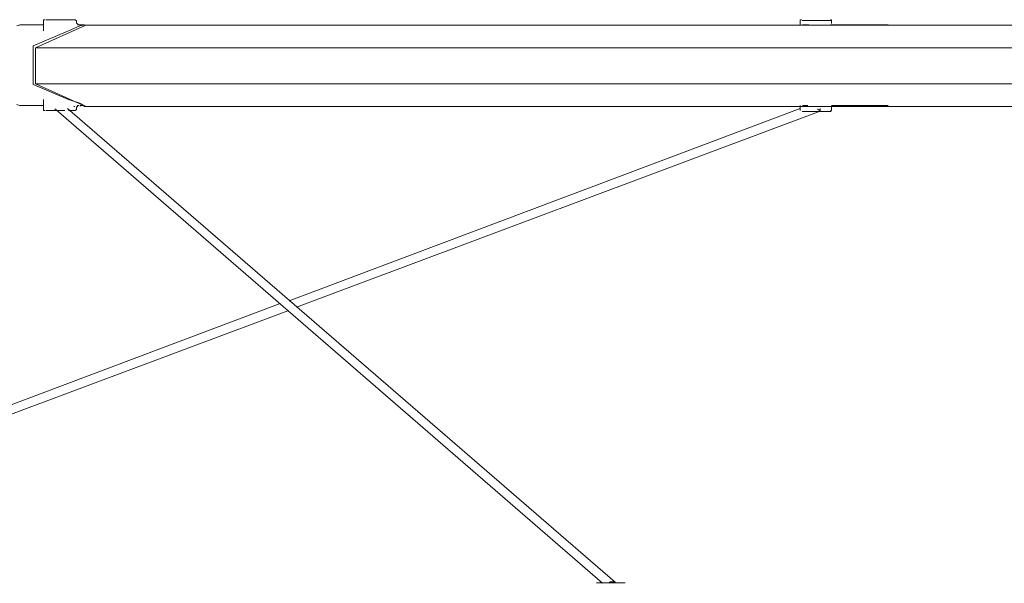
# Model space of a CAD drawing. Header units: millimetres. Extents: x 32.1 to 48.5, y -27.6 to 7.4.
# Tile 6 of 43: x 35.3 to 37.7, y -24.5 to -23.1. Entities that reach past the tile are written whole.
import ezdxf

# ---------------------------------------------------------------- set-up
doc = ezdxf.new("R2010")
doc.units = ezdxf.units.MM
doc.header["$MEASUREMENT"] = 0
doc.layers.add('Livello 1', color=7, linetype='Continuous', lineweight=0)

# ---------------------------------------------------------------- blocks, each defined once
blk = doc.blocks.new('Block_0')
at = {"layer": 'Livello 1', "color": 250, "lineweight": 5, "true_color": 0x1d1d1b}
for points in [[(35.2584, -23.1109), (35.2584, -23.1109), (35.2678, -23.1078), (35.2678, -23.1078)], [(35.3256, -23.1078), (35.3256, -23.1078), (35.2659, -23.1078), (35.2659, -23.1078)], [(35.3056, -23.1658), (35.3056, -23.1658), (35.4321, -23.1093), (35.4321, -23.1093)], [(35.3256, -23.0984), (35.3256, -23.0984), (35.3256, -23.1203), (35.3256, -23.1203)], [(35.4167, -23.1109), (35.4167, -23.1109), (35.3879, -23.1235), (35.3879, -23.1235)], [(35.4079, -23.1016), (35.4079, -23.1016), (35.4079, -23.0984), (35.4079, -23.0984)], [(35.4079, -23.1048), (35.4079, -23.1048), (35.4079, -23.1016), (35.4079, -23.1016)], [(35.4143, -23.1078), (35.4143, -23.1078), (35.4111, -23.1078), (35.4111, -23.1078)], [(35.4175, -23.1078), (35.4175, -23.1078), (35.4143, -23.1078), (35.4143, -23.1078)], [(35.4292, -23.1078), (35.4292, -23.1078), (35.4167, -23.1109), (35.4167, -23.1109)], [(35.4199, -23.1078), (35.4199, -23.1078), (35.4167, -23.1078), (35.4167, -23.1078)], [(35.4271, -23.1078), (35.4271, -23.1078), (35.4175, -23.1078), (35.4175, -23.1078)], [(37.2256, -23.0984), (37.2256, -23.0984), (37.2256, -23.1078), (37.2256, -23.1078)], [(37.2446, -23.1078), (37.2446, -23.1078), (37.2318, -23.1078), (37.2318, -23.1078)], [(37.2475, -23.1078), (37.2475, -23.1078), (37.2446, -23.1078), (37.2446, -23.1078)], [(37.2499, -23.1093), (37.2499, -23.1093), (37.256, -23.1093), (37.256, -23.1093)], [(37.3034, -23.1093), (37.3034, -23.1093), (37.3066, -23.1093), (37.3066, -23.1093)], [(37.3045, -23.1048), (37.3045, -23.1048), (37.3045, -23.0984), (37.3045, -23.0984)], [(37.3077, -23.1078), (37.3077, -23.1078), (37.3045, -23.1078), (37.3045, -23.1078)], [(37.4467, -23.1078), (37.4467, -23.1078), (37.3077, -23.1078), (37.3077, -23.1078)], [(35.3879, -23.1235), (35.3879, -23.1235), (35.2995, -23.1608), (35.2995, -23.1608)], [(35.2995, -23.164), (35.2995, -23.164), (35.2995, -23.2548), (35.2995, -23.2548)], [(35.3056, -23.2535), (35.3056, -23.2535), (35.3056, -23.169), (35.3056, -23.169)], [(35.2995, -23.258), (35.2995, -23.258), (35.3879, -23.2953), (35.3879, -23.2953)], [(35.4321, -23.3129), (35.4321, -23.3129), (35.3056, -23.2567), (35.3056, -23.2567)], [(35.2678, -23.3113), (35.2678, -23.3113), (35.2584, -23.3081), (35.2584, -23.3081)], [(35.2659, -23.311), (35.2659, -23.311), (35.3256, -23.311), (35.3256, -23.311)], [(35.3256, -23.2987), (35.3256, -23.2987), (35.3256, -23.3206), (35.3256, -23.3206)], [(35.3879, -23.2953), (35.3879, -23.2953), (35.4167, -23.3049), (35.4167, -23.3049)], [(35.4015, -23.3129), (35.4015, -23.3129), (35.4044, -23.3129), (35.4044, -23.3129)], [(35.4111, -23.311), (35.4111, -23.311), (35.4143, -23.311), (35.4143, -23.311)], [(35.4167, -23.3049), (35.4167, -23.3049), (35.4292, -23.3113), (35.4292, -23.3113)], [(35.4175, -23.311), (35.4175, -23.311), (35.4271, -23.311), (35.4271, -23.311)], [(37.2256, -23.311), (37.2256, -23.311), (37.2256, -23.3206), (37.2256, -23.3206)], [(37.2318, -23.311), (37.2318, -23.311), (37.2446, -23.311), (37.2446, -23.311)], [(37.3066, -23.3131), (37.3066, -23.3131), (37.3002, -23.3131), (37.3002, -23.3131)], [(37.3045, -23.3206), (37.3045, -23.3206), (37.3045, -23.3142), (37.3045, -23.3142)], [(37.3077, -23.311), (37.3077, -23.311), (37.4467, -23.311), (37.4467, -23.311)], [(35.3573, -23.3217), (35.3573, -23.3217), (36.7291, -24.5105), (36.7291, -24.5105)], [(36.7608, -24.5073), (36.7608, -24.5073), (35.3858, -23.3185), (35.3858, -23.3185)], [(35.4079, -23.3206), (35.4079, -23.3206), (35.4079, -23.3174), (35.4079, -23.3174)], [(37.2256, -23.3185), (37.2256, -23.3185), (35.942, -23.8014), (35.942, -23.8014)], [(35.9611, -23.8171), (35.9611, -23.8171), (37.276, -23.3248), (37.276, -23.3248)], [(37.276, -23.3248), (37.276, -23.3248), (37.276, -23.3185), (37.276, -23.3185)], [(35.9201, -23.8078), (35.9201, -23.8078), (34.0613, -24.5073), (34.0613, -24.5073)], [(34.1087, -24.5105), (34.1087, -24.5105), (35.9388, -23.8267), (35.9388, -23.8267)]]:
    blk.add_open_spline(points, degree=3, dxfattribs=at)
for points, knots in [([(35.3288, -23.0952), (35.3288, -23.0952), (35.3288, -23.0952), (35.3288, -23.0952), (35.3288, -23.0952), (35.3256, -23.0952), (35.3256, -23.0952), (35.3256, -23.0952), (35.3256, -23.0984), (35.3256, -23.0984)], [0, 0, 0, 0, 1, 1, 1, 2, 2, 2, 3, 3, 3, 3]), ([(35.3312, -23.0955), (35.3312, -23.0955), (35.3312, -23.0955), (35.3312, -23.0955), (35.3312, -23.0955), (35.3344, -23.0955), (35.3344, -23.0955), (35.3344, -23.0955), (35.3437, -23.0955), (35.3437, -23.0955), (35.3437, -23.0955), (35.3565, -23.0955), (35.3565, -23.0955), (35.3565, -23.0955), (35.3693, -23.0955), (35.3693, -23.0955), (35.3693, -23.0955), (35.382, -23.0955), (35.382, -23.0955), (35.382, -23.0955), (35.3943, -23.0955), (35.3943, -23.0955), (35.3943, -23.0955), (35.4039, -23.0955), (35.4039, -23.0955)], [0, 0, 0, 0, 1, 1, 1, 2, 2, 2, 3, 3, 3, 4, 4, 4, 5, 5, 5, 6, 6, 6, 7, 7, 7, 8, 8, 8, 8]), ([(35.4079, -23.0984), (35.4079, -23.0984), (35.4079, -23.0984), (35.4079, -23.0984), (35.4079, -23.0984), (35.4047, -23.0952), (35.4047, -23.0952), (35.4047, -23.0952), (35.4015, -23.0952), (35.4015, -23.0952)], [0, 0, 0, 0, 1, 1, 1, 2, 2, 2, 3, 3, 3, 3]), ([(35.4103, -23.1046), (35.4103, -23.1046), (35.4103, -23.1046), (35.4103, -23.1046), (35.4103, -23.1046), (35.4135, -23.1078), (35.4135, -23.1078), (35.4135, -23.1078), (35.4167, -23.1078), (35.4167, -23.1078)], [0, 0, 0, 0, 1, 1, 1, 2, 2, 2, 3, 3, 3, 3]), ([(35.4199, -23.1078), (35.4199, -23.1078), (35.4199, -23.1078), (35.4199, -23.1078), (35.4199, -23.1078), (35.4167, -23.1078), (35.4167, -23.1078)], [0, 0, 0, 0, 1, 1, 1, 2, 2, 2, 2]), ([(37.2224, -23.1093), (37.2224, -23.1093), (37.0642, -23.1093), (37.0642, -23.1093), (37.0642, -23.1093), (36.9063, -23.1093), (36.9063, -23.1093), (36.9063, -23.1093), (36.7483, -23.1093), (36.7483, -23.1093), (36.7483, -23.1093), (36.5965, -23.1093), (36.5965, -23.1093), (36.5965, -23.1093), (36.4446, -23.1093), (36.4446, -23.1093), (36.4446, -23.1093), (36.2992, -23.1093), (36.2992, -23.1093), (36.2992, -23.1093), (36.1537, -23.1093), (36.1537, -23.1093), (36.1537, -23.1093), (36.0147, -23.1093), (36.0147, -23.1093), (36.0147, -23.1093), (35.8756, -23.1093), (35.8756, -23.1093), (35.8756, -23.1093), (35.7427, -23.1093), (35.7427, -23.1093), (35.7427, -23.1093), (35.6133, -23.1093), (35.6133, -23.1093), (35.6133, -23.1093), (35.4899, -23.1093), (35.4899, -23.1093), (35.4899, -23.1093), (35.4268, -23.1093), (35.4268, -23.1093)], [0, 0, 0, 0, 1, 1, 1, 2, 2, 2, 3, 3, 3, 4, 4, 4, 5, 5, 5, 6, 6, 6, 7, 7, 7, 8, 8, 8, 9, 9, 9, 10, 10, 10, 11, 11, 11, 12, 12, 12, 13, 13, 13, 13]), ([(35.4321, -23.1093), (35.4321, -23.1093), (35.552, -23.1093), (35.552, -23.1093), (35.552, -23.1093), (35.6785, -23.1093), (35.6785, -23.1093), (35.6785, -23.1093), (35.8045, -23.1093), (35.8045, -23.1093), (35.8045, -23.1093), (35.9374, -23.1093), (35.9374, -23.1093), (35.9374, -23.1093), (36.0733, -23.1093), (36.0733, -23.1093), (36.0733, -23.1093), (36.2121, -23.1093), (36.2121, -23.1093), (36.2121, -23.1093), (36.3575, -23.1093), (36.3575, -23.1093), (36.3575, -23.1093), (36.5027, -23.1093), (36.5027, -23.1093), (36.5027, -23.1093), (36.6513, -23.1093), (36.6513, -23.1093), (36.6513, -23.1093), (36.7997, -23.1093), (36.7997, -23.1093), (36.7997, -23.1093), (36.9545, -23.1093), (36.9545, -23.1093), (36.9545, -23.1093), (37.1092, -23.1093), (37.1092, -23.1093), (37.1092, -23.1093), (37.2675, -23.1093), (37.2675, -23.1093), (37.2675, -23.1093), (37.4252, -23.1093), (37.4252, -23.1093), (37.4252, -23.1093), (37.5863, -23.1093), (37.5863, -23.1093), (37.5863, -23.1093), (37.7472, -23.1093), (37.7472, -23.1093), (37.7472, -23.1093), (37.9116, -23.1093), (37.9116, -23.1093), (37.9116, -23.1093), (38.0727, -23.1093), (38.0727, -23.1093), (38.0727, -23.1093), (38.2371, -23.1093), (38.2371, -23.1093), (38.2371, -23.1093), (38.4012, -23.1093), (38.4012, -23.1093), (38.4012, -23.1093), (38.5655, -23.1093), (38.5655, -23.1093), (38.5655, -23.1093), (38.7299, -23.1093), (38.7299, -23.1093), (38.7299, -23.1093), (38.8942, -23.1093), (38.8942, -23.1093), (38.8942, -23.1093), (39.0551, -23.1093), (39.0551, -23.1093), (39.0551, -23.1093), (39.2163, -23.1093), (39.2163, -23.1093), (39.2163, -23.1093), (39.3775, -23.1093), (39.3775, -23.1093), (39.3775, -23.1093), (39.5354, -23.1093), (39.5354, -23.1093), (39.5354, -23.1093), (39.6931, -23.1093), (39.6931, -23.1093), (39.6931, -23.1093), (39.8481, -23.1093), (39.8481, -23.1093), (39.8481, -23.1093), (40.0029, -23.1093), (40.0029, -23.1093), (40.0029, -23.1093), (40.1545, -23.1093), (40.1545, -23.1093), (40.1545, -23.1093), (40.3029, -23.1093), (40.3029, -23.1093), (40.3029, -23.1093), (40.448, -23.1093), (40.448, -23.1093), (40.448, -23.1093), (40.5903, -23.1093), (40.5903, -23.1093), (40.5903, -23.1093), (40.7296, -23.1093), (40.7296, -23.1093), (40.7296, -23.1093), (40.8652, -23.1093), (40.8652, -23.1093), (40.8652, -23.1093), (40.9978, -23.1093), (40.9978, -23.1093), (40.9978, -23.1093), (41.1276, -23.1093), (41.1276, -23.1093), (41.1276, -23.1093), (41.2506, -23.1093), (41.2506, -23.1093), (41.2506, -23.1093), (41.3708, -23.1093), (41.3708, -23.1093)], [0, 0, 0, 0, 1, 1, 1, 2, 2, 2, 3, 3, 3, 4, 4, 4, 5, 5, 5, 6, 6, 6, 7, 7, 7, 8, 8, 8, 9, 9, 9, 10, 10, 10, 11, 11, 11, 12, 12, 12, 13, 13, 13, 14, 14, 14, 15, 15, 15, 16, 16, 16, 17, 17, 17, 18, 18, 18, 19, 19, 19, 20, 20, 20, 21, 21, 21, 22, 22, 22, 23, 23, 23, 24, 24, 24, 25, 25, 25, 26, 26, 26, 27, 27, 27, 28, 28, 28, 29, 29, 29, 30, 30, 30, 31, 31, 31, 32, 32, 32, 33, 33, 33, 34, 34, 34, 35, 35, 35, 36, 36, 36, 37, 37, 37, 38, 38, 38, 39, 39, 39, 40, 40, 40, 40]), ([(37.2288, -23.0952), (37.2288, -23.0952), (37.2256, -23.0952), (37.2256, -23.0952), (37.2256, -23.0952), (37.2256, -23.0984), (37.2256, -23.0984)], [0, 0, 0, 0, 1, 1, 1, 2, 2, 2, 2]), ([(37.2307, -23.0971), (37.2307, -23.0971), (37.2307, -23.0971), (37.2307, -23.0971), (37.2307, -23.0971), (37.2371, -23.0971), (37.2371, -23.0971), (37.2371, -23.0971), (37.2499, -23.0971), (37.2499, -23.0971), (37.2499, -23.0971), (37.2624, -23.0971), (37.2624, -23.0971), (37.2624, -23.0971), (37.2781, -23.0971), (37.2781, -23.0971)], [0, 0, 0, 0, 1, 1, 1, 2, 2, 2, 3, 3, 3, 4, 4, 4, 5, 5, 5, 5]), ([(37.2781, -23.0971), (37.2781, -23.0971), (37.2909, -23.0971), (37.2909, -23.0971), (37.2909, -23.0971), (37.297, -23.0971), (37.297, -23.0971), (37.297, -23.0971), (37.3034, -23.0971), (37.3034, -23.0971)], [0, 0, 0, 0, 1, 1, 1, 2, 2, 2, 3, 3, 3, 3]), ([(37.3045, -23.0984), (37.3045, -23.0984), (37.3045, -23.0984), (37.3045, -23.0984), (37.3045, -23.0984), (37.3045, -23.0952), (37.3045, -23.0952), (37.3045, -23.0952), (37.3013, -23.0952), (37.3013, -23.0952)], [0, 0, 0, 0, 1, 1, 1, 2, 2, 2, 3, 3, 3, 3]), ([(37.3045, -23.1078), (37.3045, -23.1078), (37.3045, -23.1078), (37.3045, -23.1078), (37.3045, -23.1078), (37.3013, -23.1078), (37.3013, -23.1078)], [0, 0, 0, 0, 1, 1, 1, 2, 2, 2, 2]), ([(35.3256, -23.1203), (35.3256, -23.1203), (35.3256, -23.1203), (35.3256, -23.1203), (35.3256, -23.1203), (35.3256, -23.1235), (35.3256, -23.1235)], [0, 0, 0, 0, 1, 1, 1, 2, 2, 2, 2]), ([(35.2995, -23.1608), (35.2995, -23.1608), (35.2995, -23.1608), (35.2995, -23.1608), (35.2995, -23.1608), (35.2995, -23.164), (35.2995, -23.164)], [0, 0, 0, 0, 1, 1, 1, 2, 2, 2, 2]), ([(35.3056, -23.169), (35.3056, -23.169), (35.3056, -23.169), (35.3056, -23.169), (35.3056, -23.169), (35.3056, -23.1658), (35.3056, -23.1658)], [0, 0, 0, 0, 1, 1, 1, 2, 2, 2, 2]), ([(35.3056, -23.1658), (35.3056, -23.1658), (35.4321, -23.1658), (35.4321, -23.1658), (35.4321, -23.1658), (35.5613, -23.1658), (35.5613, -23.1658), (35.5613, -23.1658), (35.694, -23.1658), (35.694, -23.1658), (35.694, -23.1658), (35.8333, -23.1658), (35.8333, -23.1658), (35.8333, -23.1658), (35.9753, -23.1658), (35.9753, -23.1658), (35.9753, -23.1658), (36.1207, -23.1658), (36.1207, -23.1658), (36.1207, -23.1658), (36.2688, -23.1658), (36.2688, -23.1658), (36.2688, -23.1658), (36.4206, -23.1658), (36.4206, -23.1658), (36.4206, -23.1658), (36.5754, -23.1658), (36.5754, -23.1658), (36.5754, -23.1658), (36.7336, -23.1658), (36.7336, -23.1658), (36.7336, -23.1658), (36.8913, -23.1658), (36.8913, -23.1658), (36.8913, -23.1658), (37.0557, -23.1658), (37.0557, -23.1658), (37.0557, -23.1658), (37.2198, -23.1658), (37.2198, -23.1658), (37.2198, -23.1658), (37.3839, -23.1658), (37.3839, -23.1658), (37.3839, -23.1658), (37.5517, -23.1658), (37.5517, -23.1658), (37.5517, -23.1658), (37.719, -23.1658), (37.719, -23.1658), (37.719, -23.1658), (37.8895, -23.1658), (37.8895, -23.1658), (37.8895, -23.1658), (38.0602, -23.1658), (38.0602, -23.1658), (38.0602, -23.1658), (38.2307, -23.1658), (38.2307, -23.1658), (38.2307, -23.1658), (38.4012, -23.1658), (38.4012, -23.1658), (38.4012, -23.1658), (38.5717, -23.1658), (38.5717, -23.1658), (38.5717, -23.1658), (38.7424, -23.1658), (38.7424, -23.1658), (38.7424, -23.1658), (38.9132, -23.1658), (38.9132, -23.1658), (38.9132, -23.1658), (39.0836, -23.1658), (39.0836, -23.1658), (39.0836, -23.1658), (39.2512, -23.1658), (39.2512, -23.1658), (39.2512, -23.1658), (39.4185, -23.1658), (39.4185, -23.1658), (39.4185, -23.1658), (39.5858, -23.1658), (39.5858, -23.1658), (39.5858, -23.1658), (39.7501, -23.1658), (39.7501, -23.1658), (39.7501, -23.1658), (39.911, -23.1658), (39.911, -23.1658), (39.911, -23.1658), (40.0724, -23.1658), (40.0724, -23.1658), (40.0724, -23.1658), (40.2301, -23.1658), (40.2301, -23.1658), (40.2301, -23.1658), (40.3817, -23.1658), (40.3817, -23.1658), (40.3817, -23.1658), (40.5367, -23.1658), (40.5367, -23.1658), (40.5367, -23.1658), (40.6851, -23.1658), (40.6851, -23.1658), (40.6851, -23.1658), (40.8306, -23.1658), (40.8306, -23.1658), (40.8306, -23.1658), (40.9693, -23.1658), (40.9693, -23.1658), (40.9693, -23.1658), (41.1084, -23.1658), (41.1084, -23.1658), (41.1084, -23.1658), (41.241, -23.1658), (41.241, -23.1658), (41.241, -23.1658), (41.374, -23.1658), (41.374, -23.1658), (41.374, -23.1658), (41.4968, -23.1658), (41.4968, -23.1658)], [0, 0, 0, 0, 1, 1, 1, 2, 2, 2, 3, 3, 3, 4, 4, 4, 5, 5, 5, 6, 6, 6, 7, 7, 7, 8, 8, 8, 9, 9, 9, 10, 10, 10, 11, 11, 11, 12, 12, 12, 13, 13, 13, 14, 14, 14, 15, 15, 15, 16, 16, 16, 17, 17, 17, 18, 18, 18, 19, 19, 19, 20, 20, 20, 21, 21, 21, 22, 22, 22, 23, 23, 23, 24, 24, 24, 25, 25, 25, 26, 26, 26, 27, 27, 27, 28, 28, 28, 29, 29, 29, 30, 30, 30, 31, 31, 31, 32, 32, 32, 33, 33, 33, 34, 34, 34, 35, 35, 35, 36, 36, 36, 37, 37, 37, 38, 38, 38, 39, 39, 39, 40, 40, 40, 40]), ([(35.2995, -23.2548), (35.2995, -23.2548), (35.2995, -23.2548), (35.2995, -23.2548), (35.2995, -23.2548), (35.2995, -23.258), (35.2995, -23.258)], [0, 0, 0, 0, 1, 1, 1, 2, 2, 2, 2]), ([(35.3056, -23.2567), (35.3056, -23.2567), (35.3056, -23.2567), (35.3056, -23.2567), (35.3056, -23.2567), (35.3056, -23.2535), (35.3056, -23.2535)], [0, 0, 0, 0, 1, 1, 1, 2, 2, 2, 2]), ([(41.4968, -23.2567), (41.4968, -23.2567), (41.374, -23.2567), (41.374, -23.2567), (41.374, -23.2567), (41.241, -23.2567), (41.241, -23.2567), (41.241, -23.2567), (41.1084, -23.2567), (41.1084, -23.2567), (41.1084, -23.2567), (40.9693, -23.2567), (40.9693, -23.2567), (40.9693, -23.2567), (40.8306, -23.2567), (40.8306, -23.2567), (40.8306, -23.2567), (40.6851, -23.2567), (40.6851, -23.2567), (40.6851, -23.2567), (40.5367, -23.2567), (40.5367, -23.2567), (40.5367, -23.2567), (40.3817, -23.2567), (40.3817, -23.2567), (40.3817, -23.2567), (40.2301, -23.2567), (40.2301, -23.2567), (40.2301, -23.2567), (40.0724, -23.2567), (40.0724, -23.2567), (40.0724, -23.2567), (39.911, -23.2567), (39.911, -23.2567), (39.911, -23.2567), (39.7501, -23.2567), (39.7501, -23.2567), (39.7501, -23.2567), (39.5858, -23.2567), (39.5858, -23.2567), (39.5858, -23.2567), (39.4185, -23.2567), (39.4185, -23.2567), (39.4185, -23.2567), (39.2512, -23.2567), (39.2512, -23.2567), (39.2512, -23.2567), (39.0836, -23.2567), (39.0836, -23.2567), (39.0836, -23.2567), (38.9132, -23.2567), (38.9132, -23.2567), (38.9132, -23.2567), (38.7424, -23.2567), (38.7424, -23.2567), (38.7424, -23.2567), (38.5717, -23.2567), (38.5717, -23.2567), (38.5717, -23.2567), (38.4012, -23.2567), (38.4012, -23.2567), (38.4012, -23.2567), (38.2307, -23.2567), (38.2307, -23.2567), (38.2307, -23.2567), (38.0602, -23.2567), (38.0602, -23.2567), (38.0602, -23.2567), (37.8895, -23.2567), (37.8895, -23.2567), (37.8895, -23.2567), (37.719, -23.2567), (37.719, -23.2567), (37.719, -23.2567), (37.5517, -23.2567), (37.5517, -23.2567), (37.5517, -23.2567), (37.3839, -23.2567), (37.3839, -23.2567), (37.3839, -23.2567), (37.2198, -23.2567), (37.2198, -23.2567), (37.2198, -23.2567), (37.0557, -23.2567), (37.0557, -23.2567), (37.0557, -23.2567), (36.8913, -23.2567), (36.8913, -23.2567), (36.8913, -23.2567), (36.7336, -23.2567), (36.7336, -23.2567), (36.7336, -23.2567), (36.5754, -23.2567), (36.5754, -23.2567), (36.5754, -23.2567), (36.4206, -23.2567), (36.4206, -23.2567), (36.4206, -23.2567), (36.2688, -23.2567), (36.2688, -23.2567), (36.2688, -23.2567), (36.1207, -23.2567), (36.1207, -23.2567), (36.1207, -23.2567), (35.9753, -23.2567), (35.9753, -23.2567), (35.9753, -23.2567), (35.8333, -23.2567), (35.8333, -23.2567), (35.8333, -23.2567), (35.694, -23.2567), (35.694, -23.2567), (35.694, -23.2567), (35.5613, -23.2567), (35.5613, -23.2567), (35.5613, -23.2567), (35.4321, -23.2567), (35.4321, -23.2567), (35.4321, -23.2567), (35.3056, -23.2567), (35.3056, -23.2567)], [0, 0, 0, 0, 1, 1, 1, 2, 2, 2, 3, 3, 3, 4, 4, 4, 5, 5, 5, 6, 6, 6, 7, 7, 7, 8, 8, 8, 9, 9, 9, 10, 10, 10, 11, 11, 11, 12, 12, 12, 13, 13, 13, 14, 14, 14, 15, 15, 15, 16, 16, 16, 17, 17, 17, 18, 18, 18, 19, 19, 19, 20, 20, 20, 21, 21, 21, 22, 22, 22, 23, 23, 23, 24, 24, 24, 25, 25, 25, 26, 26, 26, 27, 27, 27, 28, 28, 28, 29, 29, 29, 30, 30, 30, 31, 31, 31, 32, 32, 32, 33, 33, 33, 34, 34, 34, 35, 35, 35, 36, 36, 36, 37, 37, 37, 38, 38, 38, 39, 39, 39, 40, 40, 40, 40]), ([(35.3256, -23.2955), (35.3256, -23.2955), (35.3256, -23.2955), (35.3256, -23.2955), (35.3256, -23.2955), (35.3256, -23.2987), (35.3256, -23.2987)], [0, 0, 0, 0, 1, 1, 1, 2, 2, 2, 2]), ([(35.4079, -23.3142), (35.4079, -23.3142), (35.4111, -23.3142), (35.4111, -23.3142), (35.4111, -23.3142), (35.4111, -23.311), (35.4111, -23.311)], [0, 0, 0, 0, 1, 1, 1, 2, 2, 2, 2]), ([(35.4079, -23.3174), (35.4079, -23.3174), (35.4079, -23.3174), (35.4079, -23.3174), (35.4079, -23.3174), (35.4079, -23.3142), (35.4079, -23.3142)], [0, 0, 0, 0, 1, 1, 1, 2, 2, 2, 2]), ([(35.4167, -23.3113), (35.4167, -23.3113), (35.4167, -23.3113), (35.4167, -23.3113), (35.4167, -23.3113), (35.4199, -23.3113), (35.4199, -23.3113)], [0, 0, 0, 0, 1, 1, 1, 2, 2, 2, 2]), ([(35.4268, -23.3129), (35.4268, -23.3129), (35.4899, -23.3129), (35.4899, -23.3129), (35.4899, -23.3129), (35.6133, -23.3129), (35.6133, -23.3129), (35.6133, -23.3129), (35.7427, -23.3129), (35.7427, -23.3129), (35.7427, -23.3129), (35.8756, -23.3129), (35.8756, -23.3129), (35.8756, -23.3129), (36.0147, -23.3129), (36.0147, -23.3129), (36.0147, -23.3129), (36.1537, -23.3129), (36.1537, -23.3129), (36.1537, -23.3129), (36.2992, -23.3129), (36.2992, -23.3129), (36.2992, -23.3129), (36.4446, -23.3129), (36.4446, -23.3129), (36.4446, -23.3129), (36.5965, -23.3129), (36.5965, -23.3129), (36.5965, -23.3129), (36.7483, -23.3129), (36.7483, -23.3129), (36.7483, -23.3129), (36.9063, -23.3129), (36.9063, -23.3129), (36.9063, -23.3129), (37.0642, -23.3129), (37.0642, -23.3129), (37.0642, -23.3129), (37.2224, -23.3129), (37.2224, -23.3129)], [0, 0, 0, 0, 1, 1, 1, 2, 2, 2, 3, 3, 3, 4, 4, 4, 5, 5, 5, 6, 6, 6, 7, 7, 7, 8, 8, 8, 9, 9, 9, 10, 10, 10, 11, 11, 11, 12, 12, 12, 13, 13, 13, 13]), ([(35.4321, -23.3129), (35.4321, -23.3129), (35.552, -23.3129), (35.552, -23.3129), (35.552, -23.3129), (35.6751, -23.3129), (35.6751, -23.3129), (35.6751, -23.3129), (35.8045, -23.3129), (35.8045, -23.3129), (35.8045, -23.3129), (35.9374, -23.3129), (35.9374, -23.3129), (35.9374, -23.3129), (36.0733, -23.3129), (36.0733, -23.3129), (36.0733, -23.3129), (36.2121, -23.3129), (36.2121, -23.3129), (36.2121, -23.3129), (36.3543, -23.3129), (36.3543, -23.3129), (36.3543, -23.3129), (36.4998, -23.3129), (36.4998, -23.3129), (36.4998, -23.3129), (36.6481, -23.3129), (36.6481, -23.3129), (36.6481, -23.3129), (36.7997, -23.3129), (36.7997, -23.3129), (36.7997, -23.3129), (36.9545, -23.3129), (36.9545, -23.3129), (36.9545, -23.3129), (37.1092, -23.3129), (37.1092, -23.3129), (37.1092, -23.3129), (37.2675, -23.3129), (37.2675, -23.3129), (37.2675, -23.3129), (37.4252, -23.3129), (37.4252, -23.3129), (37.4252, -23.3129), (37.5863, -23.3129), (37.5863, -23.3129), (37.5863, -23.3129), (37.7472, -23.3129), (37.7472, -23.3129), (37.7472, -23.3129), (37.9116, -23.3129), (37.9116, -23.3129), (37.9116, -23.3129), (38.0727, -23.3129), (38.0727, -23.3129), (38.0727, -23.3129), (38.2371, -23.3129), (38.2371, -23.3129), (38.2371, -23.3129), (38.4012, -23.3129), (38.4012, -23.3129), (38.4012, -23.3129), (38.5655, -23.3129), (38.5655, -23.3129), (38.5655, -23.3129), (38.7299, -23.3129), (38.7299, -23.3129), (38.7299, -23.3129), (38.8942, -23.3129), (38.8942, -23.3129), (38.8942, -23.3129), (39.0551, -23.3129), (39.0551, -23.3129), (39.0551, -23.3129), (39.2163, -23.3129), (39.2163, -23.3129), (39.2163, -23.3129), (39.3775, -23.3129), (39.3775, -23.3129), (39.3775, -23.3129), (39.5386, -23.3129), (39.5386, -23.3129), (39.5386, -23.3129), (39.6931, -23.3129), (39.6931, -23.3129), (39.6931, -23.3129), (39.8511, -23.3129), (39.8511, -23.3129), (39.8511, -23.3129), (40.0029, -23.3129), (40.0029, -23.3129), (40.0029, -23.3129), (40.1545, -23.3129), (40.1545, -23.3129), (40.1545, -23.3129), (40.3029, -23.3129), (40.3029, -23.3129), (40.3029, -23.3129), (40.448, -23.3129), (40.448, -23.3129), (40.448, -23.3129), (40.5903, -23.3129), (40.5903, -23.3129), (40.5903, -23.3129), (40.7296, -23.3129), (40.7296, -23.3129), (40.7296, -23.3129), (40.8652, -23.3129), (40.8652, -23.3129), (40.8652, -23.3129), (40.9978, -23.3129), (40.9978, -23.3129), (40.9978, -23.3129), (41.1276, -23.3129), (41.1276, -23.3129), (41.1276, -23.3129), (41.2506, -23.3129), (41.2506, -23.3129), (41.2506, -23.3129), (41.374, -23.3129), (41.374, -23.3129)], [0, 0, 0, 0, 1, 1, 1, 2, 2, 2, 3, 3, 3, 4, 4, 4, 5, 5, 5, 6, 6, 6, 7, 7, 7, 8, 8, 8, 9, 9, 9, 10, 10, 10, 11, 11, 11, 12, 12, 12, 13, 13, 13, 14, 14, 14, 15, 15, 15, 16, 16, 16, 17, 17, 17, 18, 18, 18, 19, 19, 19, 20, 20, 20, 21, 21, 21, 22, 22, 22, 23, 23, 23, 24, 24, 24, 25, 25, 25, 26, 26, 26, 27, 27, 27, 28, 28, 28, 29, 29, 29, 30, 30, 30, 31, 31, 31, 32, 32, 32, 33, 33, 33, 34, 34, 34, 35, 35, 35, 36, 36, 36, 37, 37, 37, 38, 38, 38, 39, 39, 39, 40, 40, 40, 40]), ([(37.256, -23.3131), (37.256, -23.3131), (37.256, -23.3131), (37.256, -23.3131), (37.256, -23.3131), (37.2499, -23.3131), (37.2499, -23.3131)], [0, 0, 0, 0, 1, 1, 1, 2, 2, 2, 2]), ([(37.3045, -23.311), (37.3045, -23.311), (37.3045, -23.311), (37.3045, -23.311), (37.3045, -23.311), (37.3077, -23.311), (37.3077, -23.311)], [0, 0, 0, 0, 1, 1, 1, 2, 2, 2, 2]), ([(35.3256, -23.3206), (35.3256, -23.3206), (35.3256, -23.3206), (35.3256, -23.3206), (35.3256, -23.3206), (35.3256, -23.3235), (35.3256, -23.3235), (35.3256, -23.3235), (35.3288, -23.3235), (35.3288, -23.3235)], [0, 0, 0, 0, 1, 1, 1, 2, 2, 2, 3, 3, 3, 3]), ([(35.3788, -23.3235), (35.3788, -23.3235), (35.3693, -23.3235), (35.3693, -23.3235), (35.3693, -23.3235), (35.3565, -23.3235), (35.3565, -23.3235), (35.3565, -23.3235), (35.3437, -23.3235), (35.3437, -23.3235), (35.3437, -23.3235), (35.3344, -23.3235), (35.3344, -23.3235), (35.3344, -23.3235), (35.3312, -23.3235), (35.3312, -23.3235)], [0, 0, 0, 0, 1, 1, 1, 2, 2, 2, 3, 3, 3, 4, 4, 4, 5, 5, 5, 5]), ([(35.3541, -23.3187), (35.3541, -23.3187), (35.3541, -23.3187), (35.3541, -23.3187), (35.3541, -23.3187), (35.3573, -23.3219), (35.3573, -23.3219)], [0, 0, 0, 0, 1, 1, 1, 2, 2, 2, 2]), ([(35.4039, -23.3235), (35.4039, -23.3235), (35.4039, -23.3235), (35.4039, -23.3235), (35.4039, -23.3235), (35.3943, -23.3235), (35.3943, -23.3235), (35.3943, -23.3235), (35.3879, -23.3235), (35.3879, -23.3235)], [0, 0, 0, 0, 1, 1, 1, 2, 2, 2, 3, 3, 3, 3]), ([(35.4015, -23.3235), (35.4015, -23.3235), (35.4047, -23.3235), (35.4047, -23.3235), (35.4047, -23.3235), (35.4079, -23.3206), (35.4079, -23.3206)], [0, 0, 0, 0, 1, 1, 1, 2, 2, 2, 2]), ([(37.2256, -23.3206), (37.2256, -23.3206), (37.2256, -23.3206), (37.2256, -23.3206), (37.2256, -23.3206), (37.2256, -23.3235), (37.2256, -23.3235)], [0, 0, 0, 0, 1, 1, 1, 2, 2, 2, 2]), ([(37.2781, -23.3254), (37.2781, -23.3254), (37.2624, -23.3254), (37.2624, -23.3254), (37.2624, -23.3254), (37.2499, -23.3254), (37.2499, -23.3254), (37.2499, -23.3254), (37.2371, -23.3254), (37.2371, -23.3254), (37.2371, -23.3254), (37.2307, -23.3254), (37.2307, -23.3254)], [0, 0, 0, 0, 1, 1, 1, 2, 2, 2, 3, 3, 3, 4, 4, 4, 4]), ([(37.276, -23.3246), (37.276, -23.3246), (37.276, -23.3246), (37.276, -23.3246), (37.276, -23.3246), (37.2731, -23.3219), (37.2731, -23.3219), (37.2731, -23.3219), (37.2699, -23.3219), (37.2699, -23.3219), (37.2699, -23.3219), (37.2699, -23.3187), (37.2699, -23.3187)], [0, 0, 0, 0, 1, 1, 1, 2, 2, 2, 3, 3, 3, 4, 4, 4, 4]), ([(37.3034, -23.3254), (37.3034, -23.3254), (37.3034, -23.3254), (37.3034, -23.3254), (37.3034, -23.3254), (37.297, -23.3254), (37.297, -23.3254), (37.297, -23.3254), (37.2909, -23.3254), (37.2909, -23.3254), (37.2909, -23.3254), (37.2781, -23.3254), (37.2781, -23.3254)], [0, 0, 0, 0, 1, 1, 1, 2, 2, 2, 3, 3, 3, 4, 4, 4, 4]), ([(37.3013, -23.3235), (37.3013, -23.3235), (37.3013, -23.3235), (37.3013, -23.3235), (37.3013, -23.3235), (37.3045, -23.3235), (37.3045, -23.3235), (37.3045, -23.3235), (37.3045, -23.3206), (37.3045, -23.3206)], [0, 0, 0, 0, 1, 1, 1, 2, 2, 2, 3, 3, 3, 3]), ([(36.7137, -24.5097), (36.7137, -24.5097), (36.7137, -24.5097), (36.7137, -24.5097), (36.7137, -24.5097), (36.7201, -24.5097), (36.7201, -24.5097), (36.7201, -24.5097), (36.7296, -24.5097), (36.7296, -24.5097), (36.7296, -24.5097), (36.7422, -24.5097), (36.7422, -24.5097), (36.7422, -24.5097), (36.755, -24.5097), (36.755, -24.5097), (36.755, -24.5097), (36.7675, -24.5097), (36.7675, -24.5097), (36.7675, -24.5097), (36.78, -24.5097), (36.78, -24.5097), (36.78, -24.5097), (36.7864, -24.5097), (36.7864, -24.5097)], [0, 0, 0, 0, 1, 1, 1, 2, 2, 2, 3, 3, 3, 4, 4, 4, 5, 5, 5, 6, 6, 6, 7, 7, 7, 8, 8, 8, 8]), ([(36.7547, -24.507), (36.7547, -24.507), (36.7547, -24.507), (36.7547, -24.507), (36.7547, -24.507), (36.7515, -24.507), (36.7515, -24.507), (36.7515, -24.507), (36.7483, -24.507), (36.7483, -24.507), (36.7483, -24.507), (36.7451, -24.5102), (36.7451, -24.5102)], [0, 0, 0, 0, 1, 1, 1, 2, 2, 2, 3, 3, 3, 4, 4, 4, 4]), ([(36.7611, -24.5102), (36.7611, -24.5102), (36.7611, -24.5102), (36.7611, -24.5102), (36.7611, -24.5102), (36.7611, -24.507), (36.7611, -24.507), (36.7611, -24.507), (36.7579, -24.507), (36.7579, -24.507), (36.7579, -24.507), (36.7547, -24.507), (36.7547, -24.507)], [0, 0, 0, 0, 1, 1, 1, 2, 2, 2, 3, 3, 3, 4, 4, 4, 4])]:
    blk.add_open_spline(points, degree=3, knots=knots, dxfattribs=at)

msp = doc.modelspace()

# ---------------------------------------------------------------- block references
at = {"layer": 'Livello 1'}
msp.add_blockref('Block_0', (0, 0), dxfattribs=at)

doc.saveas('drawing.dxf')
